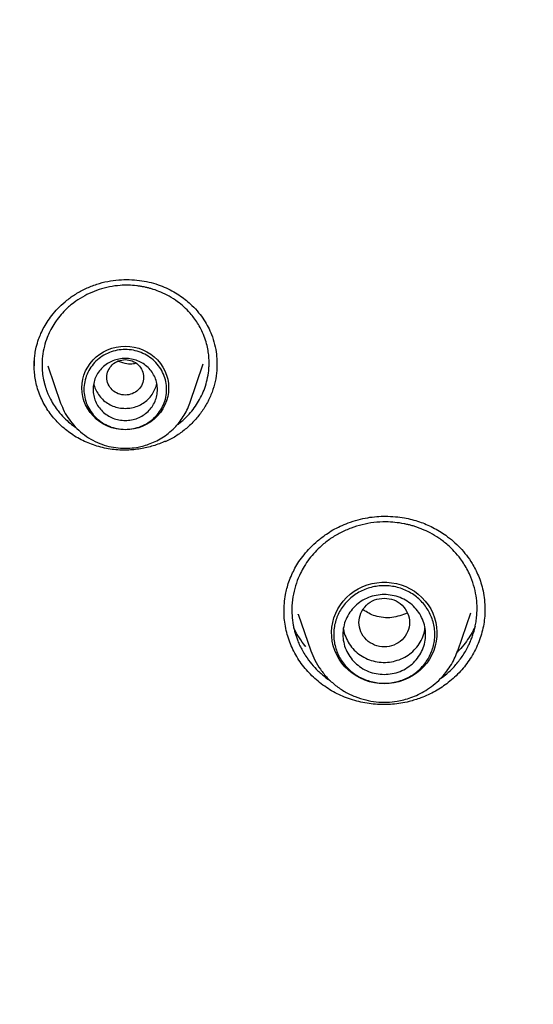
# Model space of a CAD drawing. Header units: millimetres. Extents: x 8 to 866, y 12 to 2084.
# Tile 84 of 98: x 402 to 413, y 1933 to 1954. Entities that reach past the tile are written whole.
import ezdxf

# ---------------------------------------------------------------- set-up
doc = ezdxf.new("R2010")
doc.units = ezdxf.units.MM

msp = doc.modelspace()

# ---------------------------------------------------------------- linework, layer by layer
at = {"color": 7, "linetype": 'Continuous', "lineweight": 30}
for p, q in [((402.128, 1946.572), (402.129, 1946.7)), ((402.421, 1946.57), (402.7, 1945.761)), ((405.51, 1945.761), (405.803, 1946.61)), ((402.702, 1945.757), (402.7, 1945.761)), ((404.975, 1944.931), (404.975, 1944.915)), ((411.925, 1941.283), (411.925, 1941.267)), ((407.866, 1941.174), (408.141, 1940.376)), ((407.869, 1941.167), (407.867, 1941.174)), ((411.335, 1940.376), (411.621, 1941.204)), ((411.326, 1940.354), (411.335, 1940.376))]:
    msp.add_line(p, q, dxfattribs=at)
at = {"color": 7, "linetype": 'Continuous', "lineweight": 30, "flags": 128}
for points in [[(404.105, 1945.178), (404.006, 1945.183), (403.909, 1945.198), (403.813, 1945.223), (403.721, 1945.257), (403.633, 1945.3), (403.55, 1945.352), (403.473, 1945.412), (403.404, 1945.479), (403.341, 1945.553), (403.288, 1945.633), (403.243, 1945.718), (403.207, 1945.807), (403.182, 1945.899), (403.166, 1945.993), (403.161, 1946.088), (403.166, 1946.183), (403.182, 1946.277), (403.207, 1946.369), (403.243, 1946.458), (403.288, 1946.543), (403.341, 1946.622), (403.404, 1946.696), (403.473, 1946.764), (403.55, 1946.824), (403.633, 1946.875), (403.721, 1946.919), (403.813, 1946.953), (403.909, 1946.977), (404.006, 1946.992), (404.105, 1946.997), (404.204, 1946.992), (404.301, 1946.977), (404.397, 1946.953), (404.489, 1946.919), (404.577, 1946.875), (404.66, 1946.824), (404.736, 1946.764), (404.806, 1946.696), (404.868, 1946.622), (404.922, 1946.543), (404.967, 1946.458), (405.002, 1946.369), (405.028, 1946.277), (405.044, 1946.183), (405.049, 1946.088), (405.044, 1945.993), (405.028, 1945.899), (405.002, 1945.807), (404.967, 1945.718), (404.922, 1945.633), (404.868, 1945.553), (404.806, 1945.479), (404.736, 1945.412), (404.66, 1945.352), (404.577, 1945.3), (404.489, 1945.257), (404.397, 1945.223), (404.301, 1945.198), (404.204, 1945.183), (404.105, 1945.178)], [(409.738, 1939.659), (409.631, 1939.664), (409.525, 1939.679), (409.42, 1939.703), (409.318, 1939.736), (409.22, 1939.779), (409.127, 1939.83), (409.039, 1939.889), (408.957, 1939.956), (408.882, 1940.03), (408.814, 1940.11), (408.755, 1940.196), (408.704, 1940.288), (408.663, 1940.383), (408.63, 1940.482), (408.608, 1940.583), (408.595, 1940.686), (408.593, 1940.789), (408.6, 1940.892), (408.618, 1940.994), (408.645, 1941.095), (408.682, 1941.192), (408.729, 1941.285), (408.784, 1941.374), (408.847, 1941.457), (408.919, 1941.535), (408.997, 1941.605), (409.082, 1941.668), (409.173, 1941.724), (409.269, 1941.77), (409.369, 1941.808), (409.472, 1941.837), (409.578, 1941.856), (409.684, 1941.866), (409.792, 1941.866), (409.899, 1941.856), (410.004, 1941.837), (410.107, 1941.808), (410.207, 1941.77), (410.303, 1941.724), (410.394, 1941.668), (410.479, 1941.605), (410.558, 1941.535), (410.629, 1941.457), (410.693, 1941.374), (410.748, 1941.285), (410.794, 1941.192), (410.831, 1941.095), (410.858, 1940.994), (410.876, 1940.892), (410.883, 1940.789), (410.881, 1940.686), (410.868, 1940.583), (410.846, 1940.482), (410.814, 1940.383), (410.772, 1940.288), (410.721, 1940.196), (410.662, 1940.11), (410.594, 1940.03), (410.519, 1939.956), (410.437, 1939.889), (410.349, 1939.83), (410.256, 1939.779), (410.158, 1939.736), (410.056, 1939.703), (409.952, 1939.679), (409.845, 1939.664), (409.738, 1939.659)], [(411.335, 1940.376), (411.33, 1940.363), (411.313, 1940.316)]]:
    msp.add_lwpolyline(points, dxfattribs=at)
at = {"color": 7, "linetype": 'Continuous', "lineweight": 30}
for points, knots in [([(421.569, 1969.029), (421.259, 1969.028), (420.649, 1969.025), (419.746, 1969.002), (418.871, 1968.967), (418.023, 1968.92), (417.203, 1968.862), (416.41, 1968.795), (415.62, 1968.717), (414.835, 1968.628), (414.058, 1968.529), (413.315, 1968.424), (412.605, 1968.314), (411.928, 1968.2), (411.284, 1968.085), (410.673, 1967.968), (410.094, 1967.851), (409.549, 1967.734), (409.039, 1967.62), (408.564, 1967.51), (408.12, 1967.403), (407.694, 1967.296), (407, 1967.117), (406.031, 1966.851), (404.788, 1966.478), (403.541, 1966.072), (402.291, 1965.632), (401.04, 1965.158), (399.788, 1964.649), (398.649, 1964.152), (397.622, 1963.679), (396.706, 1963.236), (395.792, 1962.773), (394.879, 1962.289), (393.973, 1961.786), (393.102, 1961.281), (392.277, 1960.783), (391.504, 1960.298), (390.766, 1959.817), (390.062, 1959.343), (389.426, 1958.9), (388.853, 1958.489), (388.331, 1958.106), (387.81, 1957.713), (387.28, 1957.304), (386.74, 1956.876), (386.155, 1956.4), (385.527, 1955.873), (384.855, 1955.291), (384.177, 1954.684), (383.433, 1953.994), (382.63, 1953.22), (381.776, 1952.357), (380.936, 1951.469), (380.111, 1950.555), (379.305, 1949.62), (378.517, 1948.661), (377.746, 1947.676), (376.988, 1946.659), (376.329, 1945.728), (375.763, 1944.892), (375.284, 1944.16), (374.815, 1943.416), (374.363, 1942.671), (373.934, 1941.937), (373.548, 1941.251), (373.202, 1940.615), (372.891, 1940.026), (372.649, 1939.551), (372.467, 1939.187), (372.34, 1938.93), (372.217, 1938.677), (372.1, 1938.431), (371.997, 1938.213), (371.909, 1938.027), (371.838, 1937.874), (371.777, 1937.739), (371.724, 1937.624), (371.68, 1937.527), (371.64, 1937.439), (371.593, 1937.333), (371.532, 1937.196), (371.456, 1937.024), (371.371, 1936.829), (371.271, 1936.598), (371.156, 1936.328), (371.025, 1936.015), (370.885, 1935.673), (370.735, 1935.301), (370.577, 1934.899), (370.391, 1934.413), (370.182, 1933.847), (369.957, 1933.211), (369.738, 1932.567), (369.527, 1931.919), (369.324, 1931.268), (369.13, 1930.613), (368.945, 1929.955), (368.733, 1929.161), (368.501, 1928.229), (368.258, 1927.156), (368.039, 1926.078), (367.844, 1925), (367.674, 1923.933), (367.529, 1922.881), (367.409, 1921.845), (367.31, 1920.819), (367.261, 1920.137), (367.237, 1919.798)], [0, 0, 0, 0, 0.011326, 0.022328, 0.033005, 0.043359, 0.053389, 0.063094, 0.072476, 0.082421, 0.091975, 0.101136, 0.109906, 0.118283, 0.126268, 0.133861, 0.141062, 0.147871, 0.154287, 0.160208, 0.16575, 0.171024, 0.176305, 0.192006, 0.207877, 0.223917, 0.240128, 0.256509, 0.273069, 0.289822, 0.302202, 0.314686, 0.327273, 0.339963, 0.352757, 0.365482, 0.377097, 0.38833, 0.39918, 0.409649, 0.419735, 0.427848, 0.435727, 0.443746, 0.452017, 0.460538, 0.46931, 0.479971, 0.49098, 0.502318, 0.513779, 0.528734, 0.543804, 0.558988, 0.574289, 0.589712, 0.60507, 0.62066, 0.636481, 0.652534, 0.663364, 0.674298, 0.685335, 0.696364, 0.707012, 0.717246, 0.725911, 0.734256, 0.742281, 0.745953, 0.749554, 0.753084, 0.756543, 0.759789, 0.762173, 0.764291, 0.766143, 0.767729, 0.76905, 0.770153, 0.771389, 0.773421, 0.775809, 0.778477, 0.781421, 0.785286, 0.789542, 0.794189, 0.799228, 0.804659, 0.810481, 0.818855, 0.827398, 0.835955, 0.844526, 0.85311, 0.861707, 0.870318, 0.878942, 0.892768, 0.906628, 0.920523, 0.934377, 0.94805, 0.961301, 0.974375, 0.987275, 1, 1, 1, 1]), ([(370.402, 1920.189), (370.414, 1920.251), (370.465, 1920.53), (370.564, 1921.025), (370.701, 1921.672), (370.847, 1922.318), (371.002, 1922.962), (371.166, 1923.603), (371.339, 1924.243), (371.52, 1924.88), (371.71, 1925.515), (371.909, 1926.147), (372.116, 1926.777), (372.332, 1927.404), (372.557, 1928.028), (372.79, 1928.65), (373.031, 1929.268), (373.281, 1929.883), (373.54, 1930.495), (373.806, 1931.104), (374.081, 1931.709), (374.365, 1932.311), (374.656, 1932.909), (374.956, 1933.503), (375.264, 1934.094), (375.58, 1934.68), (375.903, 1935.263), (376.235, 1935.841), (376.575, 1936.415), (376.923, 1936.984), (377.278, 1937.549), (377.641, 1938.11), (378.011, 1938.666), (378.39, 1939.217), (378.775, 1939.763), (379.169, 1940.305), (379.569, 1940.841), (379.977, 1941.372), (380.392, 1941.898), (380.814, 1942.419), (381.244, 1942.934), (381.68, 1943.444), (382.123, 1943.948), (382.574, 1944.446), (383.031, 1944.939), (383.494, 1945.426), (383.964, 1945.906), (384.441, 1946.381), (384.925, 1946.85), (385.414, 1947.313), (385.91, 1947.769), (386.412, 1948.219), (386.921, 1948.662), (387.435, 1949.099), (387.955, 1949.53), (388.481, 1949.954), (389.013, 1950.371), (389.551, 1950.781), (390.094, 1951.185), (390.642, 1951.581), (391.196, 1951.971), (391.755, 1952.353), (392.32, 1952.728), (392.889, 1953.096), (393.464, 1953.457), (394.043, 1953.811), (394.627, 1954.157), (395.216, 1954.495), (395.809, 1954.826), (396.407, 1955.15), (397.01, 1955.466), (397.616, 1955.774), (398.227, 1956.075), (398.842, 1956.367), (399.46, 1956.652), (400.083, 1956.929), (400.709, 1957.198), (401.339, 1957.459), (401.973, 1957.712), (402.61, 1957.957), (403.25, 1958.194), (403.893, 1958.423), (404.54, 1958.644), (405.189, 1958.856), (405.841, 1959.06), (406.496, 1959.256), (407.154, 1959.443), (407.814, 1959.622), (408.476, 1959.792), (409.141, 1959.955), (409.808, 1960.108), (410.477, 1960.253), (411.148, 1960.39), (411.821, 1960.518), (412.495, 1960.638), (413.171, 1960.749), (413.849, 1960.851), (414.528, 1960.945), (415.208, 1961.03), (415.889, 1961.107), (416.571, 1961.175), (417.254, 1961.234), (417.938, 1961.284), (418.622, 1961.326), (419.307, 1961.359), (419.992, 1961.384), (420.678, 1961.399), (421.363, 1961.406), (422.049, 1961.404), (422.735, 1961.394), (423.42, 1961.375), (424.105, 1961.347), (424.79, 1961.31), (425.474, 1961.265), (426.158, 1961.211), (426.84, 1961.148), (427.522, 1961.077), (428.203, 1960.997), (428.882, 1960.909), (429.561, 1960.811), (430.238, 1960.705), (430.913, 1960.591), (431.587, 1960.468), (432.259, 1960.336), (432.929, 1960.196), (433.597, 1960.048), (434.263, 1959.891), (434.927, 1959.725), (435.589, 1959.551), (436.248, 1959.369), (436.904, 1959.178), (437.558, 1958.979), (438.209, 1958.772), (438.857, 1958.556), (439.503, 1958.332), (440.145, 1958.1), (440.784, 1957.86), (441.419, 1957.612), (442.051, 1957.356), (442.68, 1957.091), (443.305, 1956.819), (443.926, 1956.539), (444.543, 1956.251), (445.156, 1955.955), (445.765, 1955.652), (446.37, 1955.34), (446.97, 1955.021), (447.566, 1954.695), (448.158, 1954.361), (448.745, 1954.019), (449.327, 1953.67), (449.905, 1953.313), (450.477, 1952.95), (451.045, 1952.579), (451.607, 1952.201), (452.164, 1951.815), (452.716, 1951.423), (453.262, 1951.024), (453.803, 1950.618), (454.338, 1950.205), (454.868, 1949.785), (455.392, 1949.358), (455.909, 1948.925), (456.421, 1948.485), (456.927, 1948.039), (457.427, 1947.587), (457.92, 1947.128), (458.407, 1946.663), (458.888, 1946.192), (459.362, 1945.715), (459.83, 1945.231), (460.291, 1944.742), (460.745, 1944.247), (461.193, 1943.746), (461.633, 1943.24), (462.067, 1942.728), (462.493, 1942.211), (462.913, 1941.688), (463.325, 1941.16), (463.73, 1940.627), (464.127, 1940.089), (464.517, 1939.545), (464.9, 1938.997), (465.275, 1938.444), (465.643, 1937.886), (466.003, 1937.324), (466.355, 1936.757), (466.699, 1936.186), (467.036, 1935.61), (467.365, 1935.03), (467.685, 1934.446), (467.998, 1933.858), (468.303, 1933.266), (468.599, 1932.67), (468.887, 1932.071), (469.167, 1931.467), (469.439, 1930.861), (469.702, 1930.251), (469.957, 1929.637), (470.204, 1929.021), (470.442, 1928.401), (470.672, 1927.779), (470.893, 1927.153), (471.105, 1926.525), (471.309, 1925.894), (471.505, 1925.261), (471.691, 1924.625), (471.869, 1923.987), (472.038, 1923.347), (472.198, 1922.704), (472.35, 1922.06), (472.493, 1921.414), (472.626, 1920.766), (472.717, 1920.299), (472.762, 1920.049), (472.768, 1920.015)], [0, 0, 0, 0, 0.001359, 0.006089, 0.01082, 0.01555, 0.02028, 0.02501, 0.029741, 0.034471, 0.039201, 0.043931, 0.048662, 0.053392, 0.058122, 0.062852, 0.067582, 0.072312, 0.077042, 0.081772, 0.086502, 0.091232, 0.095963, 0.100693, 0.105423, 0.110152, 0.114882, 0.119612, 0.124342, 0.129072, 0.133802, 0.138532, 0.143262, 0.147992, 0.152721, 0.157451, 0.162181, 0.166911, 0.17164, 0.17637, 0.1811, 0.185829, 0.190559, 0.195289, 0.200018, 0.204748, 0.209477, 0.214207, 0.218936, 0.223666, 0.228395, 0.233125, 0.237854, 0.242584, 0.247313, 0.252043, 0.256772, 0.261501, 0.266231, 0.27096, 0.275689, 0.280418, 0.285148, 0.289877, 0.294606, 0.299335, 0.304065, 0.308794, 0.313523, 0.318252, 0.322981, 0.32771, 0.332439, 0.337169, 0.341898, 0.346627, 0.351356, 0.356085, 0.360814, 0.365543, 0.370272, 0.375001, 0.37973, 0.384459, 0.389188, 0.393917, 0.398646, 0.403375, 0.408103, 0.412832, 0.417561, 0.42229, 0.427019, 0.431748, 0.436477, 0.441206, 0.445935, 0.450663, 0.455392, 0.460121, 0.46485, 0.469579, 0.474308, 0.479037, 0.483765, 0.488494, 0.493223, 0.497952, 0.502681, 0.50741, 0.512138, 0.516867, 0.521596, 0.526325, 0.531054, 0.535783, 0.540512, 0.54524, 0.549969, 0.554698, 0.559427, 0.564156, 0.568885, 0.573614, 0.578342, 0.583071, 0.5878, 0.592529, 0.597258, 0.601987, 0.606716, 0.611445, 0.616174, 0.620903, 0.625632, 0.63036, 0.635089, 0.639818, 0.644547, 0.649276, 0.654005, 0.658734, 0.663464, 0.668193, 0.672922, 0.677651, 0.68238, 0.687109, 0.691838, 0.696567, 0.701296, 0.706025, 0.710755, 0.715484, 0.720213, 0.724942, 0.729671, 0.734401, 0.73913, 0.743859, 0.748589, 0.753318, 0.758047, 0.762777, 0.767506, 0.772235, 0.776965, 0.781694, 0.786424, 0.791153, 0.795883, 0.800612, 0.805342, 0.810071, 0.814801, 0.819531, 0.82426, 0.82899, 0.833719, 0.838449, 0.843179, 0.847909, 0.852638, 0.857368, 0.862098, 0.866828, 0.871557, 0.876287, 0.881017, 0.885747, 0.890477, 0.895207, 0.899937, 0.904667, 0.909397, 0.914127, 0.918857, 0.923587, 0.928317, 0.933047, 0.937777, 0.942507, 0.947237, 0.951967, 0.956697, 0.961428, 0.966158, 0.970888, 0.975618, 0.980348, 0.985079, 0.989809, 0.994539, 0.999269, 1, 1, 1, 1]), ([(403.244, 1948.249), (403.324, 1948.282), (403.479, 1948.347), (403.721, 1948.408), (403.959, 1948.441), (404.19, 1948.447), (404.411, 1948.431), (404.62, 1948.393), (404.816, 1948.337), (404.996, 1948.265), (405.159, 1948.181), (405.307, 1948.088), (405.438, 1947.989), (405.572, 1947.87), (405.7, 1947.731), (405.818, 1947.571), (405.911, 1947.412), (405.991, 1947.234), (406.053, 1947.037), (406.091, 1946.831), (406.096, 1946.697), (406.098, 1946.636)], [0, 0, 0, 0, 0.064357, 0.126206, 0.185737, 0.243056, 0.298238, 0.351348, 0.402451, 0.451422, 0.498227, 0.542884, 0.585387, 0.625719, 0.6821, 0.733549, 0.781715, 0.828759, 0.889923, 0.949275, 1, 1, 1, 1]), ([(402.124, 1946.558), (402.124, 1946.567), (402.124, 1946.589), (402.125, 1946.64), (402.129, 1946.722), (402.142, 1946.839), (402.17, 1946.985), (402.214, 1947.134), (402.272, 1947.28), (402.341, 1947.417), (402.429, 1947.561), (402.54, 1947.708), (402.676, 1947.857), (402.838, 1948.001), (403.027, 1948.138), (403.17, 1948.211), (403.244, 1948.249)], [0, 0, 0, 0, 0.013731, 0.033924, 0.076357, 0.13333, 0.204746, 0.29046, 0.35565, 0.427587, 0.506334, 0.591893, 0.684193, 0.783089, 0.8884, 1, 1, 1, 1]), ([(403.323, 1948.143), (403.256, 1948.109), (403.12, 1948.04), (402.934, 1947.907), (402.777, 1947.763), (402.65, 1947.616), (402.549, 1947.472), (402.468, 1947.328), (402.398, 1947.169), (402.339, 1946.989), (402.299, 1946.772), (402.291, 1946.567), (402.306, 1946.381), (402.327, 1946.263), (402.345, 1946.193), (402.351, 1946.17), (402.357, 1946.15), (402.363, 1946.127), (402.375, 1946.089), (402.394, 1946.033), (402.429, 1945.946), (402.482, 1945.834), (402.556, 1945.708), (402.653, 1945.572), (402.769, 1945.443), (402.898, 1945.322), (402.99, 1945.259), (403.032, 1945.23)], [0, 0, 0, 0, 0.060762, 0.122793, 0.186113, 0.234475, 0.28358, 0.332442, 0.372361, 0.429895, 0.492382, 0.55984, 0.604925, 0.652, 0.662261, 0.666807, 0.672567, 0.679541, 0.687729, 0.706565, 0.729762, 0.767479, 0.812487, 0.852938, 0.908485, 0.957887, 1, 1, 1, 1]), ([(405.227, 1945.28), (405.249, 1945.295), (405.336, 1945.356), (405.454, 1945.471), (405.581, 1945.619), (405.681, 1945.763), (405.767, 1945.919), (405.838, 1946.087), (405.891, 1946.27), (405.917, 1946.424), (405.927, 1946.544), (405.929, 1946.616), (405.928, 1946.677), (405.926, 1946.726), (405.921, 1946.801), (405.907, 1946.91), (405.875, 1947.056), (405.824, 1947.213), (405.757, 1947.362), (405.68, 1947.496), (405.602, 1947.61), (405.505, 1947.729), (405.387, 1947.849), (405.235, 1947.973), (405.067, 1948.082), (404.888, 1948.17), (404.747, 1948.222), (404.643, 1948.253), (404.571, 1948.271), (404.499, 1948.287), (404.427, 1948.299), (404.319, 1948.314), (404.174, 1948.324), (403.975, 1948.319), (403.76, 1948.29), (403.534, 1948.232), (403.393, 1948.173), (403.323, 1948.143)], [0, 0, 0, 0, 0.015308, 0.060419, 0.094761, 0.128507, 0.162828, 0.19884, 0.236538, 0.275917, 0.292147, 0.308645, 0.319328, 0.328525, 0.33824, 0.364788, 0.394562, 0.427556, 0.46376, 0.492158, 0.519449, 0.545636, 0.582843, 0.61758, 0.660056, 0.698172, 0.731939, 0.745967, 0.759928, 0.773822, 0.787649, 0.80141, 0.835513, 0.869209, 0.913501, 0.957094, 1, 1, 1, 1]), ([(404.105, 1946.704), (404.053, 1946.698), (403.948, 1946.686), (403.815, 1946.598), (403.726, 1946.47), (403.694, 1946.319), (403.726, 1946.168), (403.815, 1946.039), (403.948, 1945.954), (404.105, 1945.923), (404.262, 1945.954), (404.395, 1946.039), (404.483, 1946.168), (404.516, 1946.319), (404.483, 1946.47), (404.395, 1946.598), (404.262, 1946.686), (404.157, 1946.698), (404.105, 1946.704)], [0, 0, 0, 0, 0.0625, 0.125, 0.1875, 0.25, 0.3125, 0.375, 0.4375, 0.5, 0.5625, 0.625, 0.6875, 0.75, 0.8125, 0.875, 0.9375, 1, 1, 1, 1]), ([(403.953, 1946.674), (404.015, 1946.652), (404.12, 1946.613), (404.252, 1946.612), (404.314, 1946.624), (404.33, 1946.628)], [0, 0, 0, 0, 0.510935, 0.871542, 1, 1, 1, 1]), ([(406.096, 1946.637), (406.097, 1946.582), (406.099, 1946.445), (406.065, 1946.229), (405.998, 1945.993), (405.895, 1945.768), (405.762, 1945.557), (405.6, 1945.361), (405.413, 1945.186), (405.206, 1945.033), (405.052, 1944.954), (404.975, 1944.915)], [0, 0, 0, 0, 0.078339, 0.193518, 0.308057, 0.422616, 0.537837, 0.653492, 0.769251, 0.884807, 1, 1, 1, 1]), ([(404.975, 1944.931), (404.933, 1944.912), (404.847, 1944.875), (404.713, 1944.829), (404.576, 1944.792), (404.437, 1944.764), (404.294, 1944.745), (404.143, 1944.736), (403.984, 1944.737), (403.818, 1944.752), (403.652, 1944.78), (403.49, 1944.822), (403.333, 1944.876), (403.183, 1944.942), (403.037, 1945.02), (402.9, 1945.11), (402.772, 1945.21), (402.653, 1945.319), (402.544, 1945.438), (402.445, 1945.566), (402.359, 1945.701), (402.284, 1945.844), (402.223, 1945.994), (402.176, 1946.147), (402.144, 1946.301), (402.126, 1946.443), (402.124, 1946.534), (402.124, 1946.574)], [0, 0, 0, 0, 0.03522, 0.070623, 0.105933, 0.141242, 0.177291, 0.21334, 0.254664, 0.295988, 0.338514, 0.381038, 0.422308, 0.463577, 0.506054, 0.548531, 0.589765, 0.630999, 0.673385, 0.715771, 0.757719, 0.799665, 0.8429, 0.886138, 0.927109, 0.96808, 1, 1, 1, 1]), ([(403.418, 1946.187), (403.418, 1946.187), (403.423, 1946.143), (403.456, 1946.059), (403.519, 1945.941), (403.607, 1945.839), (403.714, 1945.754), (403.835, 1945.692), (403.968, 1945.652), (404.059, 1945.647), (404.105, 1945.644)], [0, 0, 0, 0, 0.0002014, 0.1430298, 0.2858582, 0.4286865, 0.5715149, 0.7143433, 0.8571716, 1, 1, 1, 1]), ([(404.105, 1945.644), (404.151, 1945.647), (404.242, 1945.652), (404.375, 1945.692), (404.496, 1945.754), (404.603, 1945.839), (404.691, 1945.941), (404.754, 1946.059), (404.787, 1946.143), (404.792, 1946.187), (404.792, 1946.187)], [0, 0, 0, 0, 0.1428284, 0.2856567, 0.4284851, 0.5713135, 0.7141418, 0.8569702, 0.9997986, 1, 1, 1, 1]), ([(402.7, 1945.761), (402.724, 1945.7), (402.773, 1945.575), (402.881, 1945.402), (403.014, 1945.24), (403.172, 1945.095), (403.351, 1944.973), (403.545, 1944.879), (403.746, 1944.815), (403.95, 1944.78), (404.152, 1944.773), (404.329, 1944.791), (404.482, 1944.823), (404.617, 1944.864), (404.758, 1944.922), (404.902, 1945), (405.046, 1945.101), (405.173, 1945.216), (405.281, 1945.338), (405.371, 1945.465), (405.451, 1945.606), (405.49, 1945.709), (405.51, 1945.761)], [0, 0, 0, 0, 0.053881, 0.109326, 0.166481, 0.225544, 0.285572, 0.34436, 0.40186, 0.458087, 0.513056, 0.56678, 0.602436, 0.640806, 0.682334, 0.727065, 0.775039, 0.826292, 0.866914, 0.909405, 0.953769, 1, 1, 1, 1]), ([(408.95, 1943.155), (409.022, 1943.18), (409.163, 1943.227), (409.373, 1943.271), (409.571, 1943.295), (409.773, 1943.303), (409.974, 1943.294), (410.167, 1943.268), (410.341, 1943.23), (410.5, 1943.183), (410.653, 1943.125), (410.799, 1943.057), (410.941, 1942.978), (411.089, 1942.879), (411.241, 1942.759), (411.392, 1942.614), (411.53, 1942.452), (411.639, 1942.294), (411.723, 1942.144), (411.789, 1942.003), (411.845, 1941.847), (411.89, 1941.672), (411.921, 1941.479), (411.926, 1941.345), (411.928, 1941.276)], [0, 0, 0, 0, 0.054215, 0.10463, 0.151388, 0.194574, 0.246674, 0.292582, 0.332329, 0.37228, 0.410401, 0.449003, 0.488023, 0.52748, 0.577452, 0.628529, 0.680787, 0.734182, 0.770405, 0.808602, 0.850579, 0.896463, 0.946275, 1, 1, 1, 1]), ([(407.559, 1941.229), (407.56, 1941.288), (407.562, 1941.41), (407.585, 1941.578), (407.62, 1941.734), (407.664, 1941.88), (407.722, 1942.027), (407.797, 1942.175), (407.884, 1942.319), (407.994, 1942.469), (408.129, 1942.621), (408.291, 1942.772), (408.458, 1942.9), (408.624, 1943.004), (408.78, 1943.087), (408.892, 1943.132), (408.95, 1943.155)], [0, 0, 0, 0, 0.074751, 0.155106, 0.209202, 0.268638, 0.339004, 0.399052, 0.465585, 0.538656, 0.618266, 0.704347, 0.796763, 0.861824, 0.929577, 1, 1, 1, 1]), ([(409.015, 1943.042), (408.939, 1943.011), (408.784, 1942.947), (408.568, 1942.816), (408.383, 1942.673), (408.229, 1942.522), (408.104, 1942.373), (407.999, 1942.218), (407.903, 1942.044), (407.821, 1941.844), (407.756, 1941.605), (407.727, 1941.369), (407.729, 1941.142), (407.749, 1940.973), (407.777, 1940.845), (407.799, 1940.759), (407.826, 1940.676), (407.859, 1940.584), (407.902, 1940.486), (407.959, 1940.375), (408.041, 1940.241), (408.151, 1940.092), (408.268, 1939.966), (408.362, 1939.879), (408.433, 1939.819), (408.503, 1939.766), (408.551, 1939.733), (408.572, 1939.719)], [0, 0, 0, 0, 0.057587, 0.116325, 0.176228, 0.221942, 0.268323, 0.315378, 0.355609, 0.411853, 0.471798, 0.535457, 0.585665, 0.637979, 0.660477, 0.681827, 0.703184, 0.724548, 0.753041, 0.781545, 0.814819, 0.867407, 0.915382, 0.937642, 0.958745, 0.982206, 1, 1, 1, 1]), ([(410.969, 1939.779), (411.013, 1939.811), (411.125, 1939.893), (411.282, 1940.052), (411.439, 1940.251), (411.541, 1940.425), (411.604, 1940.56), (411.642, 1940.652), (411.677, 1940.752), (411.707, 1940.861), (411.732, 1940.978), (411.752, 1941.125), (411.761, 1941.306), (411.747, 1941.522), (411.703, 1941.749), (411.636, 1941.95), (411.558, 1942.119), (411.482, 1942.252), (411.386, 1942.392), (411.267, 1942.535), (411.111, 1942.687), (410.936, 1942.822), (410.746, 1942.936), (410.594, 1943.006), (410.482, 1943.05), (410.405, 1943.076), (410.327, 1943.1), (410.248, 1943.12), (410.131, 1943.145), (409.972, 1943.169), (409.752, 1943.181), (409.512, 1943.167), (409.257, 1943.123), (409.096, 1943.069), (409.015, 1943.042)], [0, 0, 0, 0, 0.028893, 0.073502, 0.118939, 0.165204, 0.182135, 0.20031, 0.219728, 0.240387, 0.262286, 0.285424, 0.32244, 0.362229, 0.404785, 0.450099, 0.479103, 0.506995, 0.533777, 0.571864, 0.607468, 0.651071, 0.690283, 0.725112, 0.739463, 0.753749, 0.767971, 0.782128, 0.796222, 0.831164, 0.865712, 0.911155, 0.955915, 1, 1, 1, 1]), ([(409.738, 1941.52), (409.666, 1941.512), (409.523, 1941.496), (409.339, 1941.374), (409.218, 1941.198), (409.173, 1940.99), (409.218, 1940.783), (409.339, 1940.605), (409.523, 1940.489), (409.738, 1940.446), (409.954, 1940.489), (410.137, 1940.605), (410.259, 1940.783), (410.303, 1940.99), (410.259, 1941.198), (410.137, 1941.374), (409.954, 1941.496), (409.81, 1941.512), (409.738, 1941.52)], [0, 0, 0, 0, 0.0625, 0.125, 0.1875, 0.25, 0.3125, 0.375, 0.4375, 0.5, 0.5625, 0.625, 0.6875, 0.75, 0.8125, 0.875, 0.9375, 1, 1, 1, 1]), ([(411.928, 1941.291), (411.928, 1941.265), (411.929, 1941.182), (411.916, 1941.04), (411.887, 1940.867), (411.842, 1940.696), (411.781, 1940.528), (411.704, 1940.364), (411.612, 1940.208), (411.51, 1940.063), (411.396, 1939.929), (411.271, 1939.802), (411.136, 1939.687), (410.996, 1939.586), (410.85, 1939.496), (410.696, 1939.416), (410.588, 1939.373), (410.534, 1939.351)], [0, 0, 0, 0, 0.030906, 0.101267, 0.171627, 0.24226, 0.312889, 0.385732, 0.458578, 0.526843, 0.595109, 0.665278, 0.735448, 0.800739, 0.86603, 0.933016, 1, 1, 1, 1]), ([(410.534, 1939.351), (410.449, 1939.323), (410.307, 1939.275), (410.099, 1939.234), (409.917, 1939.212), (409.731, 1939.204), (409.546, 1939.211), (409.363, 1939.233), (409.183, 1939.268), (409.006, 1939.319), (408.834, 1939.384), (408.671, 1939.461), (408.515, 1939.552), (408.367, 1939.655), (408.228, 1939.77), (408.101, 1939.894), (407.985, 1940.028), (407.881, 1940.172), (407.79, 1940.324), (407.713, 1940.483), (407.65, 1940.648), (407.603, 1940.819), (407.573, 1940.993), (407.558, 1941.14), (407.558, 1941.227), (407.559, 1941.258)], [0, 0, 0, 0, 0.063292, 0.10613, 0.148969, 0.19305, 0.237131, 0.280025, 0.322918, 0.367065, 0.411212, 0.453922, 0.496635, 0.540585, 0.584536, 0.627367, 0.670198, 0.714237, 0.758276, 0.801623, 0.844969, 0.889644, 0.934322, 0.976727, 1, 1, 1, 1]), ([(410.243, 1941.198), (410.131, 1941.155), (409.963, 1941.09), (409.72, 1941.094), (409.499, 1941.131), (409.363, 1941.214), (409.28, 1941.264)], [0, 0, 0, 0, 0.34692, 0.527312, 0.709499, 1, 1, 1, 1]), ([(408.03, 1940.468), (408.027, 1940.471), (407.974, 1940.529), (407.89, 1940.659), (407.805, 1940.795), (407.773, 1940.874), (407.769, 1940.883)], [0, 0, 0, 0, 0.024712, 0.473488, 0.940615, 1, 1, 1, 1]), ([(408.851, 1940.853), (408.851, 1940.849), (408.855, 1940.788), (408.896, 1940.675), (408.973, 1940.522), (409.083, 1940.387), (409.218, 1940.276), (409.372, 1940.192), (409.541, 1940.138), (409.717, 1940.118), (409.895, 1940.129), (410.007, 1940.164), (410.063, 1940.182)], [0, 0, 0, 0, 0.007701, 0.117957, 0.228212, 0.338467, 0.448723, 0.558978, 0.669234, 0.779489, 0.889745, 1, 1, 1, 1]), ([(410.063, 1940.182), (410.117, 1940.205), (410.224, 1940.252), (410.363, 1940.359), (410.48, 1940.489), (410.565, 1940.638), (410.614, 1940.766), (410.622, 1940.843), (410.624, 1940.864)], [0, 0, 0, 0, 0.186236, 0.372471, 0.558707, 0.744942, 0.931178, 1, 1, 1, 1]), ([(411.717, 1940.914), (411.701, 1940.88), (411.661, 1940.793), (411.579, 1940.655), (411.466, 1940.501), (411.381, 1940.398), (411.33, 1940.35), (411.328, 1940.349)], [0, 0, 0, 0, 0.166655, 0.431016, 0.705716, 0.990937, 1, 1, 1, 1]), ([(408.141, 1940.376), (408.169, 1940.306), (408.224, 1940.165), (408.347, 1939.968), (408.497, 1939.784), (408.677, 1939.619), (408.881, 1939.481), (409.102, 1939.374), (409.331, 1939.302), (409.563, 1939.262), (409.793, 1939.254), (409.994, 1939.274), (410.168, 1939.31), (410.322, 1939.357), (410.482, 1939.424), (410.646, 1939.513), (410.809, 1939.627), (410.953, 1939.757), (411.076, 1939.897), (411.177, 1940.04), (411.264, 1940.193), (411.306, 1940.302), (411.326, 1940.354)], [0, 0, 0, 0, 0.054071, 0.109832, 0.167393, 0.226912, 0.287352, 0.346531, 0.404408, 0.460998, 0.516314, 0.570366, 0.606234, 0.644832, 0.686606, 0.731592, 0.779824, 0.831332, 0.872141, 0.914815, 0.959355, 1, 1, 1, 1])]:
    msp.add_open_spline(points, degree=3, knots=knots, dxfattribs=at)
for points in [[(405.005, 1946.056), (405.002, 1945.999), (404.995, 1945.885), (404.941, 1945.722), (404.858, 1945.571), (404.745, 1945.439), (404.608, 1945.33), (404.452, 1945.249), (404.282, 1945.2), (404.105, 1945.183), (403.928, 1945.2), (403.758, 1945.249), (403.602, 1945.33), (403.464, 1945.439), (403.352, 1945.571), (403.268, 1945.722), (403.217, 1945.885), (403.199, 1946.056), (403.217, 1946.226), (403.268, 1946.39), (403.352, 1946.541), (403.464, 1946.673), (403.602, 1946.781), (403.758, 1946.862), (403.928, 1946.912), (404.105, 1946.929), (404.282, 1946.912), (404.452, 1946.862), (404.608, 1946.781), (404.745, 1946.673), (404.858, 1946.541), (404.941, 1946.39), (404.995, 1946.226), (405.002, 1946.113), (405.005, 1946.056)], [(404.105, 1945.381), (404.059, 1945.384), (403.968, 1945.389), (403.835, 1945.429), (403.714, 1945.491), (403.607, 1945.576), (403.519, 1945.679), (403.454, 1945.796), (403.414, 1945.923), (403.4, 1946.056), (403.414, 1946.188), (403.454, 1946.316), (403.519, 1946.433), (403.607, 1946.536), (403.714, 1946.62), (403.835, 1946.683), (403.968, 1946.722), (404.105, 1946.735), (404.242, 1946.722), (404.375, 1946.683), (404.496, 1946.62), (404.603, 1946.536), (404.691, 1946.433), (404.756, 1946.316), (404.796, 1946.188), (404.809, 1946.056), (404.796, 1945.923), (404.756, 1945.796), (404.691, 1945.679), (404.603, 1945.576), (404.496, 1945.491), (404.375, 1945.429), (404.242, 1945.389), (404.151, 1945.384), (404.105, 1945.381)], [(410.838, 1940.73), (410.836, 1940.684), (410.833, 1940.591), (410.803, 1940.455), (410.757, 1940.323), (410.693, 1940.198), (410.613, 1940.083), (410.518, 1939.978), (410.41, 1939.886), (410.29, 1939.809), (410.16, 1939.748), (410.024, 1939.703), (409.882, 1939.676), (409.738, 1939.667), (409.594, 1939.676), (409.453, 1939.703), (409.316, 1939.748), (409.187, 1939.809), (409.067, 1939.886), (408.958, 1939.978), (408.863, 1940.083), (408.783, 1940.198), (408.719, 1940.323), (408.673, 1940.455), (408.644, 1940.591), (408.635, 1940.73), (408.644, 1940.869), (408.673, 1941.005), (408.719, 1941.137), (408.783, 1941.261), (408.863, 1941.377), (408.958, 1941.481), (409.067, 1941.573), (409.187, 1941.65), (409.316, 1941.712), (409.453, 1941.757), (409.594, 1941.784), (409.738, 1941.793), (409.882, 1941.784), (410.024, 1941.757), (410.16, 1941.712), (410.29, 1941.65), (410.41, 1941.573), (410.518, 1941.481), (410.613, 1941.377), (410.693, 1941.261), (410.757, 1941.137), (410.803, 1941.005), (410.833, 1940.869), (410.836, 1940.776), (410.838, 1940.73)], [(409.738, 1939.863), (409.679, 1939.866), (409.561, 1939.872), (409.391, 1939.924), (409.235, 1940.004), (409.098, 1940.113), (408.985, 1940.245), (408.901, 1940.396), (408.85, 1940.56), (408.832, 1940.73), (408.85, 1940.9), (408.901, 1941.064), (408.985, 1941.215), (409.098, 1941.347), (409.235, 1941.456), (409.391, 1941.536), (409.561, 1941.586), (409.738, 1941.603), (409.915, 1941.586), (410.085, 1941.536), (410.241, 1941.456), (410.379, 1941.347), (410.491, 1941.215), (410.575, 1941.064), (410.627, 1940.9), (410.644, 1940.73), (410.627, 1940.56), (410.575, 1940.396), (410.491, 1940.245), (410.379, 1940.113), (410.241, 1940.004), (410.085, 1939.924), (409.915, 1939.872), (409.797, 1939.866), (409.738, 1939.863)]]:
    msp.add_open_spline(points, degree=3, dxfattribs=at)

doc.saveas('drawing.dxf')
